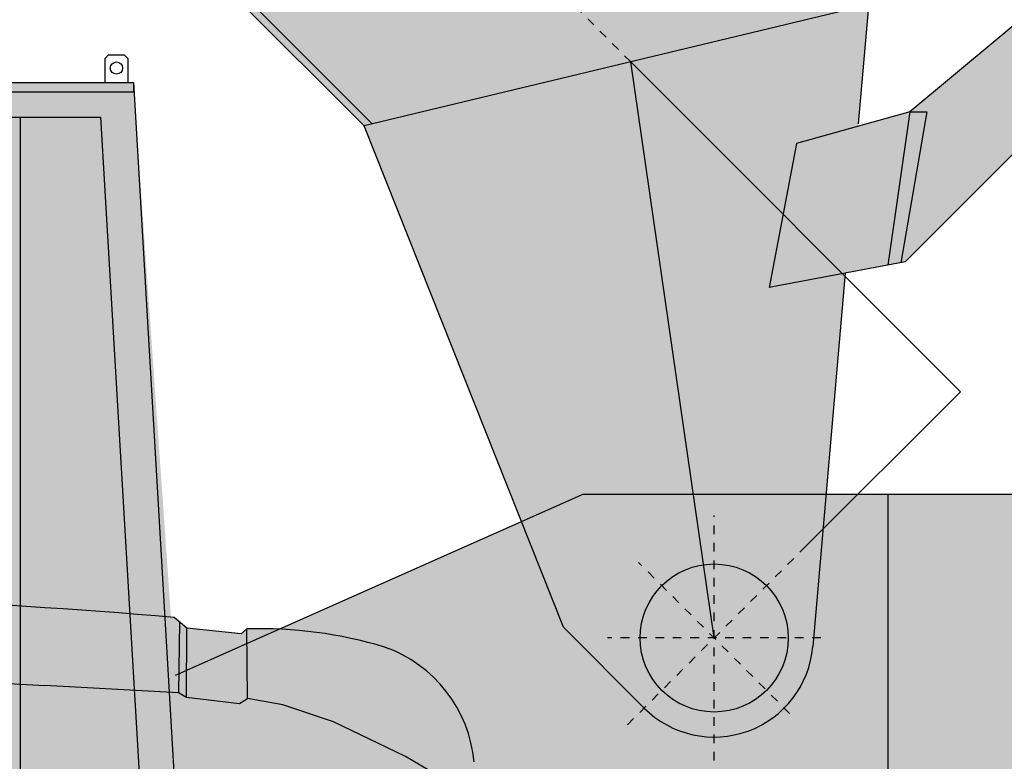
# Model space of a CAD drawing. Header units: millimetres. Extents: x 528565 to 529698, y -48331 to -46821.
# Tile 48 of 53: x 528839 to 528850, y -46957 to -46949. Entities that reach past the tile are written whole.
import ezdxf

# ---------------------------------------------------------------- set-up
doc = ezdxf.new("R2010")
doc.units = ezdxf.units.MM
for name, pattern in [('AI-Linetype-62', [2.3202209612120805, 1.784703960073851, -0.1785056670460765, 0.1785056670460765, -0.1785056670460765]), ('AI-Linetype-84', [2.3202209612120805, 1.784703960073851, -0.1785056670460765, 0.1785056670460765, -0.1785056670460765]), ('AI-Linetype-91', [2.3202209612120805, 1.784703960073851, -0.1785056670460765, 0.1785056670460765, -0.1785056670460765])]:
    doc.linetypes.add(name, pattern=pattern)
doc.layers.get('Defpoints').update_dxf_attribs({"color": 140})

# ---------------------------------------------------------------- blocks, each defined once
blk = doc.blocks.new('стрела1_55713')
h = blk.add_hatch(color=40)
h.dxf.hatch_style = 1
edge = h.paths.add_edge_path(flags=0)
edge.add_arc((-8720.003224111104, 549.0495711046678), 35.00276555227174, 0, 360)
edge = h.paths.add_edge_path(flags=16)
edge.add_arc((-8720.003224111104, 549.0495711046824), 54.98976745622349, 0, 360)
edge = h.paths.add_edge_path(flags=0)
edge.add_arc((-8720.003224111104, 549.0495711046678), 35.00276555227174, 0, 360)
h.paths.add_polyline_path([(-8512.042794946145, 613.4887046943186), (-8862.013793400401, 613.4887046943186), (-8919.939358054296, 399.9732926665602), (-8570.527269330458, 399.9732926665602)])
edge = h.paths.add_edge_path(flags=16)
edge.add_arc((-8720.003224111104, 549.0495711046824), 54.98976745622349, 0, 360)
h.paths.add_polyline_path([(-8570.527269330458, 399.9732926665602), (-8919.939358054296, 399.9732926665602), (-8980.024376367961, 178.4980680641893), (-8980.024376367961, 18.45626871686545), (-8675.02943337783, 18.45626871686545)])
edge = h.paths.add_edge_path(flags=16)
edge.add_arc((-8800.053888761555, 243.4885981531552), 54.98976745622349, 0, 360)
edge = h.paths.add_edge_path(flags=0)
edge.add_arc((-8800.053888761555, 243.4885981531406), 35.00276555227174, 0, 360)
edge = h.paths.add_edge_path(flags=16)
edge.add_arc((-8800.053888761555, 243.4885981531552), 54.98976745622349, 0, 360)
edge = h.paths.add_edge_path(flags=0)
edge.add_arc((-8800.053888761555, 243.4885981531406), 35.00276555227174, 0, 360)
edge = h.paths.add_edge_path()
edge.add_line((-3561.622510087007, 399.9732926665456), (-8570.527269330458, 399.9732926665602))
edge.add_line((-8570.527269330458, 399.9732926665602), (-8644.07946616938, 131.4972700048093))
edge.add_line((-8644.07946616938, 131.4972700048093), (-700.0296237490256, 131.4823953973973))
edge.add_line((-700.0296237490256, 131.4823953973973), (-535.5450192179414, 399.9732926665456))
edge.add_line((-535.5450192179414, 399.9732926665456), (-3231.5381218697, 399.9732926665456))
edge.add_arc((-3396.580315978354, 399.9728692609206), 165.0421941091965, -180.00014698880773, 0.0001469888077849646, ccw=False)
edge = h.paths.add_edge_path()
edge.add_line((-3231.5381218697, 399.9732926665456), (-535.5450192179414, 399.9732926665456))
edge.add_line((-535.5450192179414, 399.9732926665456), (-404.739846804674, 613.4887046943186))
edge.add_line((-404.739846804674, 613.4887046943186), (-8512.042794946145, 613.4887046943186))
edge.add_line((-8512.042794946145, 613.4887046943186), (-8570.527269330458, 399.9732926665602))
edge.add_line((-8570.527269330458, 399.9732926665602), (-3561.622510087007, 399.9732926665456))
edge.add_arc((-3396.580315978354, 399.9728692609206), 165.0421941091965, 0.0001469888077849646, 179.9998530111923, ccw=False)
h.paths.add_polyline_path([(-413.4514783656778, 668.4784721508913), (-8851.034593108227, 668.4784721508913), (-8851.034593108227, 653.9583744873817), (-8862.013793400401, 613.4887046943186), (-8512.042794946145, 613.4887046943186), (-404.739846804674, 613.4887046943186), (-388.9281449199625, 639.2984030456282)])
h.paths.add_polyline_path([(-4599.809492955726, 798.0222350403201), (-4609.83926992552, 807.9938683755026), (-4671.826844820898, 807.9938683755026), (-4681.740164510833, 798.0224060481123), (-4681.740164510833, 668.4784721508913), (-4599.809492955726, 668.4784721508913)])
edge = h.paths.add_edge_path(flags=16)
edge.add_arc((-4640.833142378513, 768.2824346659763), 29.15666392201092, 0, 360)
edge = h.paths.add_edge_path(flags=16)
edge.add_arc((-4640.833142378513, 768.2824346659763), 19.15585216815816, 0, 360)
edge = h.paths.add_edge_path()
edge.add_line((-535.5450192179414, 399.9732926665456), (-700.0296237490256, 131.4823953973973))
edge.add_line((-700.0296237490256, 131.4823953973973), (-698.8974584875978, 130.9945150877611))
edge.add_line((-698.8974584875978, 130.9945150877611), (-131.0370115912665, -113.711748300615))
edge.add_line((-131.0370115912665, -113.711748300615), (0, -113.711748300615))
edge.add_line((0, -113.711748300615), (0, -84.99213918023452))
edge.add_arc((-1.455191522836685e-11, 0), 84.99213918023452, 180, 270.00000000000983, ccw=False)
edge.add_arc((0, 0), 84.99213918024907, 143.2456827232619, 180, ccw=False)
edge.add_line((-68.09644357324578, 50.85801898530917), (-535.5450192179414, 399.9732926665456))
edge = h.paths.add_edge_path()
edge.add_line((-189.8916852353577, 402.6311584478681), (-240.0918314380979, 329.2893323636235))
edge.add_line((-240.0918314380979, 329.2893323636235), (-334.9535782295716, 468.346041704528))
edge.add_line((-334.9535782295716, 468.346041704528), (-298.9299416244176, 532.2104413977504))
edge.add_line((-298.9299416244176, 532.2104413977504), (-388.9281449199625, 639.2984030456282))
edge.add_line((-388.9281449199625, 639.2984030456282), (-404.739846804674, 613.4887046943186))
edge.add_line((-404.739846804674, 613.4887046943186), (-535.5450192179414, 399.9732926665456))
edge.add_line((-535.5450192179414, 399.9732926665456), (-68.09644357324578, 50.85801898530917))
edge.add_arc((-2.91038304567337e-11, -1.455191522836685e-11), 84.99213918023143, -89.87314589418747, 143.2456827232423, ccw=False)
edge.add_line((0.1881742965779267, -84.99193086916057), (0.02895072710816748, -113.7117446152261))
edge.add_arc((0, 0), 113.7117483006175, 270.0145873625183, 400.049369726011)
edge.add_line((87.04523937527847, 73.16753380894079), (-189.8916852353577, 402.6311584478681))
h.paths.add_polyline_path([(-268.5926499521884, 585.9938209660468), (-334.9535782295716, 468.346041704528), (-240.0918314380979, 329.2893323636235), (-189.8916852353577, 402.6311584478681), (-161.8594903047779, 443.5858671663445)], flags=17)
h.paths.add_polyline_path([(-254.6144126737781, 599.8553297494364), (-268.5926499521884, 585.9938209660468), (-161.8594903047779, 443.5858671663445), (-153.1304717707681, 456.3388610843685)], flags=17)
h.paths.add_polyline_path([(-150.4200478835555, 784.1144306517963), (-250.3696358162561, 784.1144306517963), (-268.6186151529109, 586.0284648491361), (-268.5926499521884, 585.9938209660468), (-254.6144126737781, 599.8553297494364), (-153.1304717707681, 456.3388610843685), (-150.4200478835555, 460.298758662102)])
edge = h.paths.add_edge_path(flags=16)
edge.add_arc((-200.4094207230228, 749.1257882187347), 25.00197459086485, 0, 360)
h.paths.add_polyline_path([(-190.3648948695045, 871.118389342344), (-210.3956320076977, 871.118389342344), (-210.3956320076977, 784.1144306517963), (-190.3648948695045, 784.1144306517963)])
for p, q in [((-700.0296237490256, 131.4823953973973), (-5032.14685872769, 131.4823953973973)), ((0, -113.711748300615), (-131.0370115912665, -113.711748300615))]:
    blk.add_line(p, q)
for points in [[(-250.3696358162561, 784.1144306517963), (-268.6218067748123, 585.9938209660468)], [(-150.4200478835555, 784.1144306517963), (-150.4200478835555, 460.298758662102)], [(-413.4514783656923, 668.4784721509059), (-300.6359980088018, 534.2404608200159)], [(-388.928144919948, 639.2984030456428), (-700.0296237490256, 131.4823953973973)], [(-268.5926499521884, 585.9938209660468), (-254.6265319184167, 599.8433117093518)], [(-254.6265319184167, 599.8724685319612), (-153.1304717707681, 456.3388610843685)], [(-268.5926499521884, 585.9938209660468), (-334.9535782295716, 468.346041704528)], [(-268.5926499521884, 585.9938209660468), (-161.8594903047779, 443.5858671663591)], [(-334.9535782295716, 468.346041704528), (-240.0772774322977, 329.2679978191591)], [(-150.4200478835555, 460.298758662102), (-240.1064342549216, 329.2679978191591)], [(-189.9858561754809, 402.7431908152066), (87.04523937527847, 73.16753380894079)], [(-695.1262578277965, 139.486239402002), (-8641.848969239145, 139.486239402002)], [(-131.0370115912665, -113.711748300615), (-700.0296237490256, 131.4823953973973)]]:
    blk.add_lwpolyline(points)
at = {"linetype": 'AI-Linetype-62'}
blk.add_lwpolyline([(-535.5450192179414, 399.9732926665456), (-8969.939358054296, 399.9732926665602)], dxfattribs=at)
at = {"linetype": 'AI-Linetype-91'}
blk.add_lwpolyline([(0, -140.8274532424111), (0, 140.8274532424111)], dxfattribs=at)
at = {"linetype": 'AI-Linetype-84'}
blk.add_lwpolyline([(122.6481743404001, 0), (-122.6481743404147, 0)], dxfattribs=at)
blk.add_circle((0, 0), 84.99213918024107)
blk.add_arc((0, 0), 113.7117483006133, 270, 40.04936972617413)
at = {"layer": 'Defpoints'}
for p, q in [((0, 0), (-535.5450192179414, 399.9732926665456)), ((-535.5450192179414, 399.9732926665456), (0, 399.9732926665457)), ((0, 140.8274532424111), (0, 399.9732926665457))]:
    blk.add_line(p, q, dxfattribs=at)
blk = doc.blocks.new('кабина_55713')
h = blk.add_hatch(color=40)
h.dxf.hatch_style = 1
h.paths.add_polyline_path([(3380.019240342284, 1445.012128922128), (1149.988819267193, 1445.012128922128), (681.0596411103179, 1237.007356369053), (633.1549815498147, 1917.99410542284), (463.1707056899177, 1917.99410542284), (-565.2454617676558, 1844.39152430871), (-584.9243584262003, 1847.900164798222), (-765.9934653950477, 832.8937948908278), (-716.135298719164, 824.0009639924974), (-720.4284823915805, 799.5182138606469), (-772.3909197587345, 808.6301104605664), (-806.6672329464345, 609.9898859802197), (-803.4308256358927, 605.4414216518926), (-738.1195429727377, 594.1285744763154), (-692.8681542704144, 381.9835331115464), (-692.9556247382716, 377.9890484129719), (-650.0367818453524, 218.0055627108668), (-650.0367818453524, 190.0150129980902), (638.9863460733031, 190.0150129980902), (638.9863460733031, 218.0055627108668), (1625.011773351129, 218.0055627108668), (1625.011773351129, 711.3390013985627), (3259.980601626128, 794.989925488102), (3259.980601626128, 900.0419573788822), (3380.019240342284, 900.0419573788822)])
edge = h.paths.add_edge_path(flags=16)
edge.add_spline(control_points=[(445.5891416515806, 1064.019927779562), (445.5891416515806, 1003.257109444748), (396.2849546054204, 954.0112360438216), (335.5512930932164, 954.0112360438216)], knot_values=[0, 0, 0, 0, 1, 1, 1, 1], degree=3, periodic=0)
edge.add_line((335.5512930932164, 954.0112360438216), (-533.5844323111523, 954.0112360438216))
edge.add_spline(control_points=[(-533.5844323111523, 954.0112360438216), (-538.6577194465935, 953.894608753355), (-548.2794709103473, 954.7109997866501), (-553.3236012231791, 955.8189590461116)], knot_values=[1, 1, 1, 1, 2, 2, 2, 2], degree=3, periodic=0)
edge.add_spline(control_points=[(-553.3236012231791, 955.8189590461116), (-613.0076171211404, 966.7527675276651), (-652.6900527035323, 1024.016767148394), (-641.7562442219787, 1083.759096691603)], knot_values=[0, 0, 0, 0, 1, 1, 1, 1], degree=3, periodic=0)
edge.add_line((-641.8371194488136, 1083.156496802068), (-571.371674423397, 1469.066507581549))
edge.add_line((-571.371674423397, 1469.066507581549), (-520.4638621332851, 1469.066507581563))
edge.add_spline(control_points=[(-520.4638621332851, 1469.066507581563), (-520.376391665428, 1469.066507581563), (-520.2894906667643, 1469.06870003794), (-520.203208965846, 1469.073031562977)], knot_values=[0, 0, 0, 0, 0.03125, 0.03125, 0.03125, 0.03125], degree=3, periodic=0)
edge.add_spline(control_points=[(-520.203208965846, 1469.073031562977), (-520.0306455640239, 1469.081694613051), (-519.8605593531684, 1469.098913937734), (-519.6933489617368, 1469.124262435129)], knot_values=[0.03125, 0.03125, 0.03125, 0.03125, 0.09375, 0.09375, 0.09375, 0.09375], degree=3, periodic=0)
edge.add_spline(control_points=[(-519.6933489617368, 1469.124262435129), (-519.4425333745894, 1469.162285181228), (-519.1981883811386, 1469.218598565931), (-518.9616593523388, 1469.291761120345)], knot_values=[0.09375, 0.09375, 0.09375, 0.09375, 0.1875, 0.1875, 0.1875, 0.1875], degree=3, periodic=0)
edge.add_spline(control_points=[(-518.9616593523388, 1469.291761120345), (-518.6462873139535, 1469.389311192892), (-518.3448103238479, 1469.516815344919), (-518.0604174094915, 1469.67085676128)], knot_values=[0.1875, 0.1875, 0.1875, 0.1875, 0.3125, 0.3125, 0.3125, 0.3125], degree=3, periodic=0)
edge.add_spline(control_points=[(-518.0604174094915, 1469.67085676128), (-517.7760244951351, 1469.824898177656), (-517.5087156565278, 1470.005476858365), (-517.2616799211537, 1470.209175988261)], knot_values=[0.3125, 0.3125, 0.3125, 0.3125, 0.4375, 0.4375, 0.4375, 0.4375], degree=3, periodic=0)
edge.add_spline(control_points=[(-517.2616799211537, 1470.209175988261), (-517.1381620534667, 1470.311025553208), (-517.0197124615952, 1470.41865523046), (-516.906729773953, 1470.531637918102)], knot_values=[0.4375, 0.4375, 0.4375, 0.4375, 0.5, 0.5, 0.5, 0.5], degree=3, periodic=0)
edge.add_spline(control_points=[(-516.906729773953, 1470.531637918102), (-516.7937470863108, 1470.644620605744), (-516.6862313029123, 1470.762956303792), (-516.584581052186, 1470.886217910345)], knot_values=[0.5, 0.5, 0.5, 0.5, 0.5625, 0.5625, 0.5625, 0.5625], degree=3, periodic=0)
edge.add_spline(control_points=[(-516.584581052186, 1470.886217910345), (-516.3812805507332, 1471.132741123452), (-516.2014421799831, 1471.398967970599), (-516.0482549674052, 1471.681481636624)], knot_values=[0.5625, 0.5625, 0.5625, 0.5625, 0.6875, 0.6875, 0.6875, 0.6875], degree=3, periodic=0)
edge.add_spline(control_points=[(-516.0482549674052, 1471.681481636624), (-515.8950677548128, 1471.963995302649), (-515.7685317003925, 1472.262795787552), (-515.6718358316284, 1472.574466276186)], knot_values=[0.6875, 0.6875, 0.6875, 0.6875, 0.8125, 0.8125, 0.8125, 0.8125], degree=3, periodic=0)
edge.add_spline(control_points=[(-515.6718358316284, 1472.574466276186), (-515.5993139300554, 1472.808219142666), (-515.5435771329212, 1473.049211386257), (-515.5059708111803, 1473.296001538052)], knot_values=[0.8125, 0.8125, 0.8125, 0.8125, 0.90625, 0.90625, 0.90625, 0.90625], degree=3, periodic=0)
edge.add_spline(control_points=[(-515.5059708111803, 1473.296001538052), (-515.4808999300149, 1473.460528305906), (-515.4638870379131, 1473.62763192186), (-515.4553307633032, 1473.796885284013)], knot_values=[0.90625, 0.90625, 0.90625, 0.90625, 0.96875, 0.96875, 0.96875, 0.96875], degree=3, periodic=0)
edge.add_spline(control_points=[(-515.4553307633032, 1473.796885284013), (-515.4510526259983, 1473.881511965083), (-515.4488886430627, 1473.966676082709), (-515.4488886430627, 1474.052324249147)], knot_values=[0.96875, 0.96875, 0.96875, 0.96875, 1, 1, 1, 1], degree=3, periodic=0)
edge.add_spline(control_points=[(-515.4488886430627, 1474.052324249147), (-515.4488886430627, 1476.822222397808), (-517.6648071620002, 1479.067297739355), (-520.4638621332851, 1479.067297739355)], knot_values=[1, 1, 1, 1, 2, 2, 2, 2], degree=3, periodic=0)
edge.add_line((-520.3932490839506, 1479.038140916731), (-523.4378580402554, 1479.038140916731))
edge.add_spline(control_points=[(-523.4378580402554, 1479.038140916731), (-512.7664609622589, 1542.716641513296), (-512.7664609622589, 1660.422734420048), (-523.4378580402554, 1724.042921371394)], knot_values=[0, 0, 0, 0, 1, 1, 1, 1], degree=3, periodic=0)
edge.add_line((-523.4378580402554, 1724.042921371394), (-519.1230778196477, 1733.892433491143))
edge.add_spline(control_points=[(-519.1230778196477, 1733.892433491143), (-504.9524325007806, 1767.311646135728), (-464.2786649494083, 1795.010627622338), (-428.007577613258, 1795.914489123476)], knot_values=[0, 0, 0, 0, 1, 1, 1, 1], degree=3, periodic=0)
edge.add_line((-428.007577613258, 1795.914489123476), (327.4165395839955, 1851.80811808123))
edge.add_spline(control_points=[(327.4165395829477, 1851.808118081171), (329.4866739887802, 1852.012215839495), (333.4811586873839, 1852.157999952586), (335.522136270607, 1852.099686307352)], knot_values=[1, 1, 1, 1, 2, 2, 2, 2], degree=3, periodic=0)
edge.add_spline(control_points=[(335.522136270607, 1852.099686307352), (396.2849546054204, 1852.099686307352), (445.5599848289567, 1802.853812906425), (445.5599848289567, 1742.090994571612)], knot_values=[0, 0, 0, 0, 1, 1, 1, 1], degree=3, periodic=0)
edge.add_line((445.5599848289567, 1742.090994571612), (445.5891416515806, 1064.019927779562))
for points in [[(600.6742811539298, 1945.488989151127), (604.6687658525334, 1949.483473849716)], [(600.7325947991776, 1917.99410542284), (600.6742811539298, 1945.488989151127)], [(604.639609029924, 1949.483473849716), (622.6293685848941, 1949.51263067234)], [(622.6293685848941, 1949.541787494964), (626.6530101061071, 1945.518145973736)], [(626.6530101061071, 1945.54730279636), (626.7404805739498, 1918.023262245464)], [(463.1415488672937, 1917.99410542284), (633.1549815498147, 1917.99410542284)], [(633.1258247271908, 1917.99410542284), (683.100618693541, 1066.964766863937)], [(633.1258247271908, 1917.99410542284), (633.1258247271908, 1907.206081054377)], [(463.1415488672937, 1907.176924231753), (633.1549815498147, 1907.176924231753)], [(464.5993899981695, 1877.990944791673), (595.4260530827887, 1877.990944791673)], [(503.1155526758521, 1877.903474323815), (503.1155526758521, 422.045007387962)], [(595.4260530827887, 1877.990944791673), (643.1266148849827, 1065.856807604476)], [(1149.988819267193, 1445.012128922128), (681.0596411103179, 1237.007356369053)], [(1149.988819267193, 1445.012128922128), (3380.019240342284, 1445.012128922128)], [(1499.987317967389, 872.9552691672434), (1499.987317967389, 1445.012128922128)]]:
    blk.add_lwpolyline(points)
at = {"linetype": 'AI-Linetype-91'}
blk.add_lwpolyline([(1300.029828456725, 1139.186216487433), (1300.029828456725, 1420.841122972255)], dxfattribs=at)
at = {"linetype": 'AI-Linetype-84'}
blk.add_lwpolyline([(1422.678002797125, 1280.013669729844), (1177.381654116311, 1280.013669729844)], dxfattribs=at)
blk.add_circle((1300.029828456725, 1280.013669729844), 84.99213792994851)
blk.add_open_spline([(620.7050182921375, 1934.526023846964), (620.7050182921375, 1938.374724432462), (617.5852382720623, 1941.523661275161), (613.6782240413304, 1941.523661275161), (609.8003666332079, 1941.523661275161), (606.6805866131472, 1938.374724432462), (606.6805866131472, 1934.526023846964), (606.6805866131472, 1930.648166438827), (609.8003666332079, 1927.499229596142), (613.6782240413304, 1927.499229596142), (617.5852382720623, 1927.499229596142), (620.7050182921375, 1930.648166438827), (620.7050182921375, 1934.526023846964)], degree=3, knots=[0, 0, 0, 0, 1, 1, 1, 2, 2, 2, 3, 3, 3, 4, 4, 4, 4])
blk = doc.blocks.new('база_спереди_55713')
h = blk.add_hatch(color=40)
h.paths.add_polyline_path([(0.03644602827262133, 1926.394247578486), (-12.66841546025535, 1926.304021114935), (-52.02073462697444, 1926.024551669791), (-464.3151109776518, 1923.09654938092), (-542.4262387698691, 1922.571726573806), (-950.9716372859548, 1919.62688748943, -0.4448542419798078), (-1002.039812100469, 1968.056369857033), (-1001.412940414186, 1990.448809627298), (-991.003954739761, 2439.405564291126, -0.4364943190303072), (-948.289209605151, 2483.286582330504), (-797.8400048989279, 2495.532447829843), (-554.2769100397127, 2514.76580495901), (-287.6616604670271, 2529.052971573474), (-67.18516050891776, 2536.419599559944), (0.03644602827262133, 2536.419599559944), (0.03644602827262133, 2803.807533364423, 0.02088497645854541), (-679.8569221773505, 2774.592397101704), (-694.4915571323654, 2762.23166956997), (-756.7288850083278, 2755.640462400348), (-763.5078462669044, 2761.50098374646, 0.0803568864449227), (-921.4781630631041, 2740.651413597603, 0.2929377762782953), (-1024.372769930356, 2608.673551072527), (-1031.60777296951, 2602.869871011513), (-1038.445880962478, 2589.543966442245), (-1042.757738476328, 2570.90989337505), (-1046.192264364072, 2542.702771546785), (-1046.372763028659, 2525.913658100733), (-1061.344789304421, 2526.11795475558), (-1063.196247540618, 2518.303926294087), (-1047.305779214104, 2506.437099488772), (-1045.425164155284, 2505.737335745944), (-1045.687575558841, 2500.57657814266), (-1067.176153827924, 2433.836611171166), (-1117.909025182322, 1907.206081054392), (-1119.760483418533, 1820.756101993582), (-1123.069782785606, 1733.518888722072), (-1128.325724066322, 1635.023020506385, -0.4141621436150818), (-1142.872714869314, 1617.973541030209, 0.6350371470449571), (-1152.27505648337, 1604.921003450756, 1.028136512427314), (-1141.443633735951, 1589.175010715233, -0.4621285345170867), (-1129.77469708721, 1581.468399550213), (-1129.761273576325, 1428.655151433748), (-1145.914153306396, 1408.87788427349), (-1145.674413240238, 1394.820853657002, 0.2154803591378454), (-1191.621971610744, 1376.90023527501, 0.09857102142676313), (-1234.330825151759, 1310.80380599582, 0.0981881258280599), (-1238.31212418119, 1288.498305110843), (-1238.31212418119, 1049.383202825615), (-1232.597386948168, 1043.347740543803), (-1211.610986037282, 1042.315001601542), (-1208.484694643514, 1037.341435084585), (-1208.396915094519, 1004.160765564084), (-1235.813084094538, 1005.474830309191, 0.4353213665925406), (-1242.071246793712, 999.3281872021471), (-1239.988641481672, 862.4296562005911, 0.04250568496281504), (-1202.319486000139, 458.8646444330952, 0.3490438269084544), (-1182.338922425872, 441.7674763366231), (-1104.453151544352, 435.3113616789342), (-1073.561497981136, 467.8503757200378), (-1002.914516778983, 467.8503757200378), (-1002.914516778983, 488.2893083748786), (-392.9100523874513, 488.2893083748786), (-392.9100523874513, 491.9047543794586), (-366.3337425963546, 491.9047543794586, 0.3146738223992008), (-356.9407094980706, 498.1492383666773, -0.3094211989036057), (-329.1003460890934, 517.4461309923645), (0.03644602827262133, 517.4461309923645)])
h.paths.add_polyline_path([(1145.98704536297, 1408.87788427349), (1129.834165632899, 1428.655151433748), (1129.847394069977, 1579.24767926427, -0.3988512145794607), (1137.372403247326, 1589.39947267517), (1146.458163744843, 1590.689758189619, 0.5311662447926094), (1152.347948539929, 1604.921003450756, 0.6350371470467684), (1142.945606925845, 1617.973541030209, -0.3386468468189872), (1128.621363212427, 1630.848760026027), (1123.14267484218, 1733.518888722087), (1119.833375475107, 1820.756101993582), (1117.981917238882, 1907.206081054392), (1067.24904588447, 2433.836611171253), (1044.248532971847, 2505.272396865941), (1047.378671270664, 2506.437099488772), (1063.269139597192, 2518.303926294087), (1061.417681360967, 2526.11795475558), (1046.445655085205, 2525.913658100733), (1046.265156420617, 2542.702771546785), (1042.830630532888, 2570.90989337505), (1038.518773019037, 2589.543966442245), (1031.68066502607, 2602.869871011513), (1024.445661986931, 2608.673551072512, 0.2929377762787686), (921.5510551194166, 2740.65141359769, 0.08035688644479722), (763.5807383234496, 2761.50098374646), (756.8017770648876, 2755.640462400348), (694.5644491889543, 2762.23166956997), (679.9298142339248, 2774.592397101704, 0.02088497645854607), (0.03644602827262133, 2803.807533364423), (0.03644602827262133, 2536.419599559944), (67.25805256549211, 2536.419599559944), (287.7345525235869, 2529.052971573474), (554.3498020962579, 2514.76580495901), (797.9128969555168, 2495.532447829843), (948.0427639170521, 2483.312574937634, -0.4381999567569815), (991.0768467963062, 2439.405564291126), (1001.500410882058, 1990.448809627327), (1002.107223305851, 1968.256812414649, -0.4461222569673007), (951.0445293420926, 1919.62688748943), (497.6118261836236, 1922.895279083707), (455.8443228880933, 1923.157224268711), (0.03644602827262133, 1926.394247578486), (0.03644602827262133, 517.4461309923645), (328.816794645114, 517.4461309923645, -0.2807308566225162), (355.5676891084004, 501.3588192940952), (357.7579106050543, 497.1370880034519, 0.2789532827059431), (366.5085495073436, 491.9047543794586), (392.9829444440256, 491.9047543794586), (392.9829444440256, 488.2893083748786), (1002.987408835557, 488.2893083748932), (1002.987408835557, 467.8503757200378), (1073.634390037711, 467.8503757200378), (1104.526043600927, 435.3113616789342), (1184.372002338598, 441.9299604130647, 0.3231332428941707), (1202.392378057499, 458.8646444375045, 0.04250568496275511), (1240.061533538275, 862.4296562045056), (1242.14624635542, 999.4667225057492, 0.430322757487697), (1235.848372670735, 1005.473027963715), (1208.469807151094, 1004.160765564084), (1208.557586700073, 1037.341435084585), (1211.683878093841, 1042.315001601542), (1232.670279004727, 1043.347740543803), (1238.385016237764, 1049.383202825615), (1238.385016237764, 1290.725432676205, 0.0885450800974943), (1234.403717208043, 1310.803805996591, 0.09857102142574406), (1191.694863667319, 1376.900235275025, 0.2154803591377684), (1145.747305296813, 1394.820853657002)])
for points in [[(694.5665391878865, 2762.229904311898), (679.9298142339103, 2774.592397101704)], [(686.1256390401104, 2769.373325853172), (685.0759934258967, 2688.463143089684)], [(694.2020789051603, 2683.010817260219), (694.5665391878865, 2762.200747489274)], [(756.8017770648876, 2755.640462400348), (694.5811175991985, 2762.229904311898)], [(763.5807383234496, 2761.50098374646), (756.8017770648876, 2755.640462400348)], [(764.0326690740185, 2681.66960341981), (763.5807383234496, 2761.50098374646)], [(301.1243747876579, 2708.989546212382), (531.4778518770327, 2696.656210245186)], [(531.4632734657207, 2696.68536706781), (685.0759934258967, 2688.463143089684)], [(685.0905718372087, 2688.43398626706), (694.2166573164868, 2683.010817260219)], [(694.2020789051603, 2683.010817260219), (754.9648972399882, 2675.779925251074)], [(754.9648972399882, 2675.779925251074), (764.0326690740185, 2681.66960341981)], [(1032.727367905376, 2516.904398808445), (1022.884565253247, 2560.665524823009), (1021.51460260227, 2570.143892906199), (945.5962104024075, 2614.881014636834), (862.7749060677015, 2654.704941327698), (804.713965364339, 2674.155229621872), (764.0326690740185, 2681.66960341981)]]:
    blk.add_lwpolyline(points)
for centre, radius, start, end in [((-9.579068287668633, -5345.796166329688), 8149.609372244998, 85.1466098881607, 89.93239816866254), ((778.1192120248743, 2262.78492334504), 498.9279267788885, 73.29284758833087, 91.66980252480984), ((870.0306666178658, 2594.385229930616), 155.0746494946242, 5.2819494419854, 70.59584097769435)]:
    blk.add_arc(centre, radius, start, end)
blk = doc.blocks.new('*U103')
at = {"rotation": 314.9887925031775}
blk.add_blockref('стрела1_55713', (1300.04942443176, 2749.940740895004), dxfattribs=at)
for name, p in [('кабина_55713', (0.01959597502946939, 1469.927071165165)), ('база_спереди_55713', (0.01959597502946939, -1.092943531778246))]:
    blk.add_blockref(name, p)

msp = doc.modelspace()

# ---------------------------------------------------------------- block references
at = {"xscale": 0.01, "yscale": 0.01, "zscale": 0.01}
msp.add_blockref('*U103', (528833.8050066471, -46983.50646623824), dxfattribs=at)

doc.saveas('drawing.dxf')
